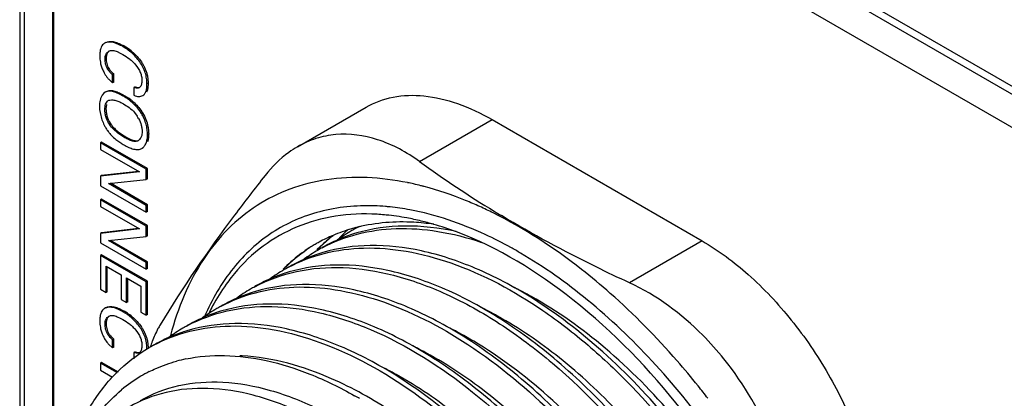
# Model space of a CAD drawing. Header units: inches. Extents: x 0 to 34, y 0 to 22.
# Tile 29 of 119: x 4.041 to 4.65, y 16.891 to 17.125. Entities that reach past the tile are written whole.
import ezdxf

# ---------------------------------------------------------------- set-up
doc = ezdxf.new("R2010")
doc.units = ezdxf.units.IN
doc.header["$LTSCALE"] = 1.87
doc.header["$MEASUREMENT"] = 0
doc.layers.get('0').update_dxf_attribs({"linetype": 'CONTINUOUS'})
doc.layers.add('02___PRT_ALL_AXES', color=7, linetype='CONTINUOUS')

msp = doc.modelspace()

# ---------------------------------------------------------------- linework, layer by layer
at = {"color": 7, "linetype": 'CONTINUOUS'}
for p, q in [((5.90005, 16.35956), (4.13228, 17.38025)), ((4.13227, 17.35983), (5.90005, 16.33914)), ((4.04389, 17.32923), (4.04389, 16.79212)), ((4.06156, 16.82309), (4.06156, 17.31901)), ((4.06227, 16.824), (4.06227, 17.31942)), ((4.0943, 17.11054), (4.09359, 17.11013)), ((4.10144, 17.10499), (4.10329, 17.1041)), ((4.10329, 17.1041), (4.10493, 17.10318)), ((4.10559, 17.10847), (4.10489, 17.10806)), ((4.09452, 17.10075), (4.09382, 17.10035)), ((4.09621, 17.09447), (4.0955, 17.09407)), ((4.09612, 17.0879), (4.09849, 17.08577)), ((4.09919, 17.09117), (4.09849, 17.09076)), ((4.09849, 17.08577), (4.09849, 17.09076)), ((4.09919, 17.08618), (4.09849, 17.08577)), ((4.09919, 17.08618), (4.09919, 17.09117)), ((4.12047, 17.08554), (4.11977, 17.08513)), ((4.09318, 17.0793), (4.0921, 17.07803)), ((4.09402, 17.07991), (4.09318, 17.0793)), ((4.09472, 17.08032), (4.09402, 17.07991)), ((4.11243, 17.0833), (4.11172, 17.08289)), ((4.11172, 17.08289), (4.11172, 17.07804)), ((4.11243, 17.0833), (4.11451, 17.08281)), ((4.11529, 17.08294), (4.11493, 17.08268)), ((4.12, 17.08136), (4.11945, 17.07995)), ((4.0921, 17.07803), (4.09113, 17.07604)), ((4.09586, 17.07472), (4.09629, 17.07492)), ((4.10352, 17.07358), (4.10524, 17.07265)), ((4.10571, 17.07796), (4.105, 17.07755)), ((4.10571, 17.07796), (4.10787, 17.07661)), ((4.11717, 17.07788), (4.11788, 17.07828)), ((4.09036, 17.07123), (4.09048, 17.06913)), ((4.09048, 17.06913), (4.09116, 17.06547)), ((4.0944, 17.06957), (4.0937, 17.06916)), ((4.09474, 17.07233), (4.0944, 17.06957)), ((4.11215, 17.0673), (4.1138, 17.06506)), ((4.11702, 17.06722), (4.11631, 17.06681)), ((4.21282, 17.04617), (4.25526, 17.07068)), ((4.28835, 17.03704), (4.33322, 17.06295)), ((4.33322, 17.06295), (4.46309, 16.98797)), ((4.09699, 17.06082), (4.09629, 17.06041)), ((4.09173, 17.04911), (4.09103, 17.0487)), ((4.12008, 17.03274), (4.09173, 17.04911)), ((4.10058, 17.05068), (4.10357, 17.04853)), ((4.10622, 17.05255), (4.10551, 17.05214)), ((4.10622, 17.05255), (4.10774, 17.0517)), ((4.10774, 17.0517), (4.10989, 17.05067)), ((4.12083, 17.05409), (4.12012, 17.05368)), ((4.09103, 17.0487), (4.09103, 17.04458)), ((4.11937, 17.03233), (4.09103, 17.0487)), ((4.09103, 17.04458), (4.11509, 17.03068)), ((4.11661, 17.04515), (4.11732, 17.04556)), ((4.11509, 17.03068), (4.09103, 17.02794)), ((4.11462, 17.03095), (4.09173, 17.02834)), ((4.12008, 17.03274), (4.11937, 17.03233)), ((4.11937, 17.02603), (4.11937, 17.03233)), ((4.12008, 17.02644), (4.12008, 17.03274)), ((4.09173, 17.02834), (4.09103, 17.02794)), ((4.09103, 17.02794), (4.09103, 17.02213)), ((4.09593, 17.02348), (4.11937, 17.02603)), ((4.12008, 17.02644), (4.11937, 17.02603)), ((4.09103, 17.02213), (4.11937, 17.00577)), ((4.11937, 17.00994), (4.09593, 17.02348)), ((4.12008, 17.01035), (4.09712, 17.0236)), ((4.09173, 17.01382), (4.09103, 17.01341)), ((4.09103, 17.01341), (4.09103, 17.00928)), ((4.11937, 16.99704), (4.09103, 17.01341)), ((4.12008, 16.99745), (4.09173, 17.01382)), ((4.09103, 17.00928), (4.11509, 16.99539)), ((4.12008, 17.01035), (4.11937, 17.00994)), ((4.11937, 17.00577), (4.11937, 17.00994)), ((4.12008, 17.00617), (4.11937, 17.00577)), ((4.12008, 17.00617), (4.12008, 17.01035)), ((4.27011, 17.00898), (4.26979, 17.00902)), ((4.11509, 16.99539), (4.09103, 16.99264)), ((4.11462, 16.99566), (4.09173, 16.99305)), ((4.12008, 16.99745), (4.11937, 16.99704)), ((4.11937, 16.99074), (4.11937, 16.99704)), ((4.12008, 16.99115), (4.12008, 16.99745)), ((4.09173, 16.99305), (4.09103, 16.99264)), ((4.09103, 16.99264), (4.09103, 16.98684)), ((4.09593, 16.98818), (4.11937, 16.99074)), ((4.11937, 16.97465), (4.09593, 16.98818)), ((4.12008, 16.97506), (4.09712, 16.98831)), ((4.12008, 16.99115), (4.11937, 16.99074)), ((4.46309, 16.98797), (4.41821, 16.96206)), ((4.09103, 16.98684), (4.11937, 16.97047)), ((4.2253, 16.9827), (4.22553, 16.98292)), ((4.09173, 16.97939), (4.09103, 16.97898)), ((4.09103, 16.97898), (4.09103, 16.95808)), ((4.11937, 16.96262), (4.09103, 16.97898)), ((4.12008, 16.96302), (4.09173, 16.97939)), ((4.09448, 16.95609), (4.09448, 16.97245)), ((4.09448, 16.97245), (4.10391, 16.96701)), ((4.09519, 16.95649), (4.09519, 16.97205)), ((4.12008, 16.97506), (4.11937, 16.97465)), ((4.11937, 16.97047), (4.11937, 16.97465)), ((4.12008, 16.97088), (4.11937, 16.97047)), ((4.12008, 16.97088), (4.12008, 16.97506)), ((4.20442, 16.97066), (4.20464, 16.97088)), ((4.10391, 16.96701), (4.10391, 16.95178)), ((4.1072, 16.94988), (4.1072, 16.96511)), ((4.1072, 16.96511), (4.11604, 16.96001)), ((4.10791, 16.95028), (4.10791, 16.9647)), ((4.09103, 16.95808), (4.09448, 16.95609)), ((4.11604, 16.96001), (4.11604, 16.94401)), ((4.12008, 16.96302), (4.11937, 16.96262)), ((4.11937, 16.94208), (4.11937, 16.96262)), ((4.12008, 16.94249), (4.12008, 16.96302)), ((4.09519, 16.95649), (4.09448, 16.95609)), ((4.10391, 16.95178), (4.1072, 16.94988)), ((4.0943, 16.94671), (4.09359, 16.9463)), ((4.10791, 16.95028), (4.1072, 16.94988)), ((4.10144, 16.94115), (4.10329, 16.94026)), ((4.10329, 16.94026), (4.10493, 16.93935)), ((4.10559, 16.94463), (4.10489, 16.94422)), ((4.11604, 16.94401), (4.11937, 16.94208)), ((4.12008, 16.94249), (4.11937, 16.94208)), ((4.09452, 16.93692), (4.09382, 16.93651)), ((4.09621, 16.93064), (4.0955, 16.93023)), ((4.09919, 16.92733), (4.09849, 16.92693)), ((4.09919, 16.92234), (4.09919, 16.92733)), ((4.09612, 16.92406), (4.09849, 16.92194)), ((4.09849, 16.92194), (4.09849, 16.92693)), ((4.09919, 16.92234), (4.09849, 16.92194)), ((4.11243, 16.91947), (4.11172, 16.91906)), ((4.11172, 16.91906), (4.11172, 16.91516)), ((4.11243, 16.91947), (4.11451, 16.91898)), ((4.11529, 16.9191), (4.11493, 16.91884)), ((4.09173, 16.91295), (4.09103, 16.91254)), ((4.09103, 16.91254), (4.09103, 16.90805)), ((4.10161, 16.90643), (4.09103, 16.91254)), ((4.10218, 16.90692), (4.09173, 16.91295)), ((4.09103, 16.90805), (4.0985, 16.90373))]:
    msp.add_line(p, q, dxfattribs=at)
for centre, radius, start, end in [((4.09603, 17.1059), 0.00488, 119.9786, 129.38419), ((4.08785, 17.07773), 0.03549, 56.09976, 59.99988), ((4.08849, 17.07868), 0.03434, 49.77643, 56.10559), ((4.11037, 17.10084), 0.01925, 219.46409, 222.25467), ((4.08933, 17.04917), 0.03312, 51.88414, 55.95016), ((4.08894, 17.04866), 0.03376, 51.0262, 51.90182), ((4.09691, 17.05456), 0.01989, 27.27112, 31.87677), ((4.1161, 17.07089), 0.02543, 219.47907, 220.74615), ((4.11246, 17.05312), 0.00367, 300.05768, 307.56384), ((4.1266, 17.08402), 0.04231, 237.01909, 240.05164), ((4.70163, 17.60852), 0.70525, 234.12565, 238.63231), ((4.24529, 16.84889), 0.1787, 77.29352, 78.49494), ((4.24395, 16.84297), 0.18477, 75.84614, 77.29177), ((4.24272, 16.83806), 0.18983, 75.24112, 75.84987), ((4.2558, 16.8717), 0.13803, 85.23148, 88.08652), ((4.25537, 16.86615), 0.14359, 84.23861, 85.24326), ((4.25411, 16.85537), 0.15444, 79.47692, 84.05223), ((4.21901, 16.77398), 0.25826, 63.59738, 65.63357), ((4.70931, 17.62095), 0.71987, 238.62563, 239.0391), ((4.25437, 16.86833), 0.13633, 84.39012, 88.14898), ((4.24938, 16.83557), 0.16951, 76.34828, 77.92058), ((4.24712, 16.82641), 0.17894, 73.77218, 76.33907), ((4.27403, 16.8988), 0.10056, 106.03965, 112.95364), ((4.31066, 16.92219), 0.0986, 132.24865, 137.74645), ((4.29434, 16.91121), 0.09597, 119.94841, 126.17529), ((4.27499, 16.89562), 0.10388, 104.50977, 106.06297), ((4.2943, 16.91126), 0.09591, 118.13633, 119.94317), ((4.27523, 16.8947), 0.10483, 104.10425, 104.51144), ((4.29441, 16.91105), 0.09614, 116.76903, 118.13627), ((4.29691, 16.91284), 0.09585, 119.13665, 119.94359), ((4.27532, 16.89434), 0.10521, 103.76768, 104.10429), ((4.24175, 16.80853), 0.19761, 69.45585, 73.72524), ((4.2727, 16.90204), 0.09705, 112.97637, 118.56722), ((4.29455, 16.91298), 0.0985, 127.5147, 133.14837), ((4.29689, 16.91161), 0.10089, 127.92808, 133.57235), ((4.27631, 16.90027), 0.09643, 113.57314, 119.93347), ((4.27716, 16.89828), 0.0986, 107.8983, 113.56277), ((4.27781, 16.89632), 0.10066, 106.34077, 107.90902), ((4.27522, 16.90025), 0.09984, 123.351, 133.51625), ((4.27346, 16.89916), 0.09597, 119.94841, 126.17528), ((4.27198, 16.90339), 0.09553, 120.67989, 122.62048), ((4.27206, 16.90325), 0.09569, 119.92317, 120.68005), ((4.27211, 16.90316), 0.09579, 119.52614, 119.92322), ((4.29647, 16.91094), 0.10131, 134.77381, 135.04403), ((4.27218, 16.90304), 0.09593, 118.57915, 119.52598), ((4.29592, 16.9115), 0.10052, 133.61735, 134.77489), ((4.29878, 16.90958), 0.10366, 134.01943, 134.96741), ((4.27342, 16.8992), 0.09591, 118.13632, 119.94316), ((4.29546, 16.91198), 0.09985, 133.1393, 133.61628), ((4.29836, 16.91002), 0.10305, 133.55653, 134.01893), ((4.21179, 16.74288), 0.27526, 59.67888, 61.09795), ((4.25543, 16.88821), 0.09643, 113.57313, 119.93346), ((4.25628, 16.88622), 0.0986, 107.89829, 113.56276), ((4.25693, 16.88426), 0.10066, 106.34076, 107.90901), ((4.25258, 16.8871), 0.09597, 119.9484, 126.17528), ((4.27684, 16.8978), 0.10295, 134.83961, 135.10795), ((4.27615, 16.8985), 0.10195, 133.23336, 134.84171), ((4.27724, 16.89806), 0.10283, 133.49393, 134.91572), ((4.25255, 16.88715), 0.09591, 118.13632, 119.94315), ((4.23455, 16.87616), 0.09643, 113.57314, 119.93347), ((4.2354, 16.87417), 0.0986, 107.89831, 113.56277), ((4.23605, 16.87221), 0.10066, 106.34077, 107.90902), ((4.2317, 16.87504), 0.09597, 119.94841, 126.17528), ((4.23167, 16.87509), 0.09591, 118.13632, 119.94316), ((4.24488, 16.75138), 0.23147, 60.89324, 63.82398), ((4.21367, 16.8641), 0.09643, 113.57315, 119.93348), ((4.21452, 16.86211), 0.0986, 107.89832, 113.56278), ((4.21517, 16.86015), 0.10066, 106.34079, 107.90903), ((4.09603, 16.94207), 0.00488, 119.97865, 129.40083), ((4.21082, 16.86299), 0.09597, 119.94842, 126.17529), ((4.28064, 16.88304), 0.1366, 151.69614, 153.59464), ((4.21079, 16.86304), 0.09591, 118.13633, 119.94317), ((4.224, 16.73932), 0.23147, 60.89324, 63.82398), ((4.08785, 16.9139), 0.03549, 56.09976, 59.99988), ((4.08849, 16.91484), 0.03434, 49.77643, 56.10559), ((4.19279, 16.85205), 0.09643, 113.57316, 119.93348), ((4.19364, 16.85006), 0.0986, 107.89833, 113.56279), ((4.1943, 16.8481), 0.10066, 106.3408, 107.90905), ((4.18995, 16.85093), 0.09597, 119.94842, 126.17529), ((4.18991, 16.85098), 0.09591, 118.13634, 119.94317), ((4.20312, 16.72727), 0.23147, 60.89324, 63.82398), ((4.17191, 16.83999), 0.09643, 113.57317, 119.93349), ((4.17276, 16.838), 0.0986, 107.89834, 113.5628), ((4.3228, 16.88024), 0.19479, 165.31584, 165.50214), ((4.17342, 16.83604), 0.10066, 106.34081, 107.90906), ((4.11037, 16.93701), 0.01925, 219.46409, 222.25467), ((4.09833, 16.9213), 0.02143, 0.0031, 1.45407), ((4.16903, 16.83893), 0.09591, 118.13635, 119.94318), ((4.19915, 16.8973), 0.0813, 160.76631, 161.73554), ((4.19572, 16.8985), 0.07767, 159.44401, 160.76893), ((4.18225, 16.71521), 0.23147, 60.89324, 63.82398), ((4.1633, 16.82106), 0.09598, 101.76853, 105.22209), ((4.17177, 16.79391), 0.1232, 86.8395, 87.50798), ((4.16137, 16.70316), 0.23147, 60.89324, 63.82397), ((4.16172, 16.82689), 0.08997, 120.63504, 129.82981), ((4.16107, 16.82788), 0.08879, 116.69814, 120.60187), ((4.06158, 16.57759), 0.51197, 37.70699, 38.79192), ((4.1233, 16.67159), 0.25363, 59.69601, 60.50448)]:
    msp.add_arc(centre, radius, start, end, dxfattribs=at)
for points, knots in [([(4.09293, 17.10968), (4.09253, 17.10935), (4.0918, 17.1085), (4.09137, 17.10749), (4.09119, 17.10695)], [0, 0, 0, 0, 0.476584, 1, 1, 1, 1]), ([(4.10489, 17.10806), (4.1039, 17.10863), (4.10194, 17.10964), (4.0994, 17.11054), (4.09743, 17.11088), (4.09605, 17.1109), (4.09475, 17.11068), (4.09396, 17.11034), (4.09359, 17.11013)], [0, 0, 0, 0, 0.285951, 0.550776, 0.672379, 0.786636, 0.895113, 1, 1, 1, 1]), ([(4.0943, 17.11054), (4.09466, 17.11075), (4.09546, 17.11108), (4.09675, 17.11131), (4.09813, 17.11128), (4.10011, 17.11095), (4.10265, 17.11005), (4.1046, 17.10904), (4.10559, 17.10847)], [0, 0, 0, 0, 0.104887, 0.213364, 0.327621, 0.449224, 0.714049, 1, 1, 1, 1]), ([(4.09119, 17.10695), (4.09097, 17.10627), (4.09067, 17.10482), (4.0906, 17.10334), (4.0906, 17.10257)], [0, 0, 0, 0, 0.479968, 1, 1, 1, 1]), ([(4.09382, 17.10035), (4.09382, 17.10089), (4.09392, 17.10193), (4.09441, 17.10335), (4.09517, 17.10451), (4.09587, 17.10508), (4.09623, 17.1053)], [0, 0, 0, 0, 0.282822, 0.540567, 0.777544, 1, 1, 1, 1]), ([(4.09645, 17.10537), (4.0963, 17.10525), (4.09571, 17.1047), (4.09527, 17.104), (4.09503, 17.10344)], [0, 0, 0, 0, 0.239508, 1, 1, 1, 1]), ([(4.09623, 17.1053), (4.09656, 17.10549), (4.09728, 17.10577), (4.09806, 17.10581), (4.09845, 17.10579)], [0, 0, 0, 0, 0.490594, 1, 1, 1, 1]), ([(4.09845, 17.10579), (4.09894, 17.10576), (4.09997, 17.10556), (4.10094, 17.1052), (4.10144, 17.10499)], [0, 0, 0, 0, 0.475888, 1, 1, 1, 1]), ([(4.11977, 17.08513), (4.11977, 17.08623), (4.11959, 17.08853), (4.11851, 17.09325), (4.11614, 17.09775), (4.11301, 17.10166), (4.10964, 17.10494), (4.10682, 17.10694), (4.10489, 17.10806)], [0, 0, 0, 0, 0.115403, 0.240532, 0.507127, 0.639316, 0.766023, 1, 1, 1, 1]), ([(4.11067, 17.1049), (4.11172, 17.10401), (4.11377, 17.10204), (4.11598, 17.09922), (4.11752, 17.09673), (4.11852, 17.09477), (4.11931, 17.09276), (4.11971, 17.09139), (4.11987, 17.09071)], [0, 0, 0, 0, 0.241193, 0.494301, 0.62362, 0.75211, 0.877935, 1, 1, 1, 1]), ([(4.0906, 17.10257), (4.0906, 17.10217), (4.09064, 17.10048), (4.09085, 17.09879), (4.09113, 17.09753)], [0, 0, 0, 0, 0.237232, 1, 1, 1, 1]), ([(4.09113, 17.09753), (4.09132, 17.09666), (4.09183, 17.0949), (4.09256, 17.09323), (4.093, 17.0924)], [0, 0, 0, 0, 0.487386, 1, 1, 1, 1]), ([(4.0955, 17.09407), (4.09492, 17.09505), (4.0943, 17.09665), (4.09389, 17.0988), (4.09382, 17.09985), (4.09382, 17.10035)], [0, 0, 0, 0, 0.522482, 0.771421, 1, 1, 1, 1]), ([(4.09503, 17.10344), (4.09495, 17.10324), (4.09464, 17.10238), (4.09452, 17.10145), (4.09452, 17.10075)], [0, 0, 0, 0, 0.235645, 1, 1, 1, 1]), ([(4.09452, 17.10075), (4.09452, 17.10025), (4.0946, 17.09921), (4.09501, 17.09706), (4.09563, 17.09546), (4.09621, 17.09447)], [0, 0, 0, 0, 0.228579, 0.477518, 1, 1, 1, 1]), ([(4.10493, 17.10318), (4.10631, 17.10238), (4.10837, 17.10105), (4.11092, 17.09887), (4.1134, 17.09624), (4.11546, 17.09312), (4.11645, 17.08966), (4.11663, 17.08795), (4.11663, 17.08713)], [0, 0, 0, 0, 0.230671, 0.353902, 0.483376, 0.752543, 0.881908, 1, 1, 1, 1]), ([(4.093, 17.0924), (4.09317, 17.09206), (4.09391, 17.09074), (4.09478, 17.08948), (4.09551, 17.08861)], [0, 0, 0, 0, 0.251137, 1, 1, 1, 1]), ([(4.09849, 17.09076), (4.09792, 17.0912), (4.0968, 17.0922), (4.0959, 17.09341), (4.0955, 17.09407)], [0, 0, 0, 0, 0.484037, 1, 1, 1, 1]), ([(4.09621, 17.09447), (4.09661, 17.09382), (4.09751, 17.09261), (4.09862, 17.09161), (4.09919, 17.09117)], [0, 0, 0, 0, 0.515963, 1, 1, 1, 1]), ([(4.11663, 17.08713), (4.11663, 17.08671), (4.11658, 17.08589), (4.11629, 17.08443), (4.1158, 17.08339), (4.11529, 17.08294)], [0, 0, 0, 0, 0.279967, 0.54602, 1, 1, 1, 1]), ([(4.11987, 17.09071), (4.11997, 17.09027), (4.12032, 17.08857), (4.12047, 17.08682), (4.12047, 17.08554)], [0, 0, 0, 0, 0.2625, 1, 1, 1, 1]), ([(4.12047, 17.08554), (4.12047, 17.08482), (4.12042, 17.08341), (4.12019, 17.08202), (4.12, 17.08136)], [0, 0, 0, 0, 0.516992, 1, 1, 1, 1]), ([(4.105, 17.07755), (4.10404, 17.07811), (4.10213, 17.07912), (4.09965, 17.08008), (4.09772, 17.0805), (4.09638, 17.08058), (4.09512, 17.08042), (4.09436, 17.08011), (4.09402, 17.07991)], [0, 0, 0, 0, 0.285617, 0.554568, 0.677559, 0.791603, 0.89783, 1, 1, 1, 1]), ([(4.09472, 17.08032), (4.09507, 17.08051), (4.09583, 17.08083), (4.09709, 17.08099), (4.09843, 17.08091), (4.10036, 17.08049), (4.10283, 17.07953), (4.10475, 17.07852), (4.10571, 17.07796)], [0, 0, 0, 0, 0.10217, 0.208396, 0.322441, 0.445431, 0.714382, 1, 1, 1, 1]), ([(4.11493, 17.08268), (4.11483, 17.08262), (4.1146, 17.08251), (4.11397, 17.08236), (4.11296, 17.08246), (4.11214, 17.08273), (4.11172, 17.08289)], [0, 0, 0, 0, 0.108943, 0.220356, 0.586847, 1, 1, 1, 1]), ([(4.11717, 17.07788), (4.11742, 17.07802), (4.11789, 17.07836), (4.11847, 17.07903), (4.11892, 17.07984), (4.11939, 17.0811), (4.11971, 17.08289), (4.11977, 17.08437), (4.11977, 17.08513)], [0, 0, 0, 0, 0.106071, 0.214293, 0.328139, 0.449534, 0.714451, 1, 1, 1, 1]), ([(4.09113, 17.07604), (4.091, 17.07567), (4.09054, 17.07411), (4.09036, 17.07247), (4.09036, 17.07123)], [0, 0, 0, 0, 0.237265, 1, 1, 1, 1]), ([(4.0937, 17.06916), (4.0937, 17.06975), (4.09377, 17.07089), (4.09415, 17.07248), (4.0948, 17.07383), (4.09548, 17.0745), (4.09586, 17.07472)], [0, 0, 0, 0, 0.284745, 0.550922, 0.788826, 1, 1, 1, 1]), ([(4.09629, 17.07492), (4.09647, 17.07499), (4.09726, 17.0752), (4.0981, 17.07521), (4.09872, 17.07515)], [0, 0, 0, 0, 0.238515, 1, 1, 1, 1]), ([(4.09872, 17.07515), (4.09952, 17.07506), (4.10117, 17.07464), (4.10272, 17.07397), (4.10352, 17.07358)], [0, 0, 0, 0, 0.475401, 1, 1, 1, 1]), ([(4.11631, 17.06681), (4.11558, 17.06801), (4.11414, 17.06998), (4.1118, 17.07249), (4.10958, 17.07446), (4.10732, 17.07615), (4.10577, 17.07711), (4.105, 17.07755)], [0, 0, 0, 0, 0.267069, 0.463265, 0.652726, 0.831837, 1, 1, 1, 1]), ([(4.11018, 17.07491), (4.11082, 17.07438), (4.11341, 17.07212), (4.11567, 17.06945), (4.11702, 17.06722)], [0, 0, 0, 0, 0.24136, 1, 1, 1, 1]), ([(4.11172, 17.07804), (4.11219, 17.07781), (4.11315, 17.07745), (4.11461, 17.07723), (4.11597, 17.07735), (4.11681, 17.07766), (4.11717, 17.07788)], [0, 0, 0, 0, 0.279349, 0.536626, 0.774917, 1, 1, 1, 1]), ([(4.25526, 17.07068), (4.2604, 17.07365), (4.27222, 17.07794), (4.29185, 17.07843), (4.31277, 17.07338), (4.32637, 17.0669), (4.33322, 17.06295)], [0, 0, 0, 0, 0.217765, 0.450945, 0.710185, 1, 1, 1, 1]), ([(4.09629, 17.06041), (4.09542, 17.06176), (4.09447, 17.06399), (4.09382, 17.06699), (4.0937, 17.06846), (4.0937, 17.06916)], [0, 0, 0, 0, 0.521957, 0.772271, 1, 1, 1, 1]), ([(4.0944, 17.06957), (4.0944, 17.06887), (4.09453, 17.0674), (4.09518, 17.0644), (4.09612, 17.06217), (4.09699, 17.06082)], [0, 0, 0, 0, 0.227729, 0.478043, 1, 1, 1, 1]), ([(4.10524, 17.07265), (4.10646, 17.07195), (4.10895, 17.0704), (4.11115, 17.06844), (4.11215, 17.0673)], [0, 0, 0, 0, 0.480786, 1, 1, 1, 1]), ([(4.11702, 17.06722), (4.11783, 17.06588), (4.11921, 17.06313), (4.12006, 17.06017), (4.12036, 17.0587)], [0, 0, 0, 0, 0.509993, 1, 1, 1, 1]), ([(4.09116, 17.06547), (4.09145, 17.06432), (4.09219, 17.06203), (4.09319, 17.05983), (4.09376, 17.05876)], [0, 0, 0, 0, 0.495343, 1, 1, 1, 1]), ([(4.11459, 17.06367), (4.11528, 17.06234), (4.11609, 17.06028), (4.1167, 17.05751), (4.11682, 17.05618), (4.11682, 17.05554)], [0, 0, 0, 0, 0.528255, 0.775431, 1, 1, 1, 1]), ([(4.12012, 17.05368), (4.12012, 17.05473), (4.11996, 17.05692), (4.11926, 17.06025), (4.11807, 17.06361), (4.11695, 17.06576), (4.11631, 17.06681)], [0, 0, 0, 0, 0.228368, 0.475167, 0.734425, 1, 1, 1, 1]), ([(4.09376, 17.05876), (4.09415, 17.05804), (4.09498, 17.05664), (4.09596, 17.05534), (4.09647, 17.05472)], [0, 0, 0, 0, 0.505766, 1, 1, 1, 1]), ([(4.10551, 17.05214), (4.10468, 17.05262), (4.10301, 17.05367), (4.10059, 17.05553), (4.09828, 17.05776), (4.0969, 17.05948), (4.09629, 17.06041)], [0, 0, 0, 0, 0.230651, 0.474085, 0.730844, 1, 1, 1, 1]), ([(4.09699, 17.06082), (4.09761, 17.05988), (4.09899, 17.05817), (4.1013, 17.05594), (4.10372, 17.05408), (4.10539, 17.05303), (4.10622, 17.05255)], [0, 0, 0, 0, 0.269156, 0.525915, 0.769349, 1, 1, 1, 1]), ([(4.11682, 17.05554), (4.11682, 17.05499), (4.11673, 17.05391), (4.11621, 17.05202), (4.1154, 17.05076), (4.11469, 17.05022)], [0, 0, 0, 0, 0.282171, 0.543787, 1, 1, 1, 1]), ([(4.12036, 17.0587), (4.12044, 17.05831), (4.1207, 17.05678), (4.12083, 17.05523), (4.12083, 17.05409)], [0, 0, 0, 0, 0.261447, 1, 1, 1, 1]), ([(4.09683, 17.05429), (4.09712, 17.05395), (4.09829, 17.05266), (4.09958, 17.05149), (4.10058, 17.05068)], [0, 0, 0, 0, 0.255205, 1, 1, 1, 1]), ([(4.11429, 17.04995), (4.11402, 17.04979), (4.11341, 17.04954), (4.11239, 17.04945), (4.11132, 17.04957), (4.10977, 17.04998), (4.10781, 17.05085), (4.10629, 17.05169), (4.10551, 17.05214)], [0, 0, 0, 0, 0.101398, 0.206729, 0.320583, 0.444195, 0.715247, 1, 1, 1, 1]), ([(4.10989, 17.05067), (4.11028, 17.05051), (4.11105, 17.05023), (4.1125, 17.04987), (4.11364, 17.04985), (4.1143, 17.05005)], [0, 0, 0, 0, 0.280404, 0.541234, 1, 1, 1, 1]), ([(4.11661, 17.04515), (4.1172, 17.04549), (4.11828, 17.04651), (4.11935, 17.04855), (4.11999, 17.051), (4.12012, 17.05277), (4.12012, 17.05368)], [0, 0, 0, 0, 0.213488, 0.450319, 0.714283, 1, 1, 1, 1]), ([(4.12083, 17.05409), (4.12083, 17.05326), (4.12072, 17.05165), (4.12035, 17.05007), (4.1201, 17.04934)], [0, 0, 0, 0, 0.517196, 1, 1, 1, 1]), ([(4.23648, 17.05369), (4.23234, 17.05332), (4.22411, 17.05168), (4.21644, 17.04826), (4.21282, 17.04617)], [0, 0, 0, 0, 0.498397, 1, 1, 1, 1]), ([(4.28835, 17.03704), (4.28042, 17.04278), (4.26396, 17.05183), (4.24511, 17.05446), (4.23648, 17.05369)], [0, 0, 0, 0, 0.530337, 1, 1, 1, 1]), ([(4.10548, 17.04736), (4.10645, 17.0468), (4.10838, 17.0458), (4.1109, 17.04488), (4.11286, 17.04451), (4.11422, 17.04445), (4.11549, 17.04463), (4.11626, 17.04495), (4.11661, 17.04515)], [0, 0, 0, 0, 0.285225, 0.553404, 0.676452, 0.790936, 0.897743, 1, 1, 1, 1]), ([(4.21282, 17.04617), (4.21097, 17.0451), (4.20349, 17.04024), (4.19706, 17.03383), (4.19287, 17.02852)], [0, 0, 0, 0, 0.240688, 1, 1, 1, 1]), ([(4.19287, 17.02852), (4.18645, 17.02038), (4.16346, 16.99057), (4.14198, 16.95954), (4.12794, 16.93615)], [0, 0, 0, 0, 0.275407, 1, 1, 1, 1]), ([(4.28093, 17.024), (4.26451, 17.02734), (4.23935, 17.0288), (4.20805, 17.02087), (4.18735, 17.01054), (4.16927, 16.99585), (4.14853, 16.9702), (4.13875, 16.94632), (4.13437, 16.92961)], [0, 0, 0, 0, 0.258269, 0.377766, 0.494493, 0.612031, 0.733841, 1, 1, 1, 1]), ([(4.32556, 17.00923), (4.32268, 17.01054), (4.31145, 17.01536), (4.29985, 17.01932), (4.29109, 17.02162)], [0, 0, 0, 0, 0.258551, 1, 1, 1, 1]), ([(4.26041, 17.00965), (4.24911, 17.01002), (4.22681, 17.00793), (4.19614, 16.99456), (4.17134, 16.97164), (4.15996, 16.95187), (4.15537, 16.94116)], [0, 0, 0, 0, 0.254149, 0.494886, 0.738398, 1, 1, 1, 1]), ([(4.34483, 16.98386), (4.33963, 16.98673), (4.31977, 16.99685), (4.29839, 17.00423), (4.28231, 17.00722)], [0, 0, 0, 0, 0.266585, 1, 1, 1, 1]), ([(4.25878, 17.00459), (4.25021, 17.00487), (4.23336, 17.00374), (4.20951, 16.99635), (4.18846, 16.98357), (4.17694, 16.97188), (4.17187, 16.96543)], [0, 0, 0, 0, 0.260239, 0.507509, 0.750914, 1, 1, 1, 1]), ([(4.29709, 16.99826), (4.29302, 16.99886), (4.27744, 17.00047), (4.26151, 16.99927), (4.25028, 16.99652)], [0, 0, 0, 0, 0.262564, 1, 1, 1, 1]), ([(4.28485, 17.00132), (4.28341, 17.00163), (4.27773, 17.00277), (4.27199, 17.00359), (4.2677, 17.00401)], [0, 0, 0, 0, 0.254759, 1, 1, 1, 1]), ([(4.40626, 16.95559), (4.40047, 16.96071), (4.37795, 16.97948), (4.35319, 16.9957), (4.33385, 17.0053)], [0, 0, 0, 0, 0.263735, 1, 1, 1, 1]), ([(4.41821, 16.96206), (4.41128, 16.96526), (4.38433, 16.97806), (4.35801, 16.99222), (4.33897, 17.00365)], [0, 0, 0, 0, 0.255792, 1, 1, 1, 1]), ([(4.2282, 16.98378), (4.23502, 16.98743), (4.24993, 16.9932), (4.27432, 16.99653), (4.30039, 16.99455), (4.31783, 16.99006), (4.32666, 16.98709)], [0, 0, 0, 0, 0.229606, 0.468609, 0.72401, 1, 1, 1, 1]), ([(4.31102, 16.99372), (4.30051, 16.99604), (4.27978, 16.99856), (4.259, 16.9957), (4.24949, 16.99291)], [0, 0, 0, 0, 0.520832, 1, 1, 1, 1]), ([(4.45053, 16.88329), (4.43078, 16.90844), (4.38895, 16.95182), (4.33714, 16.98382), (4.3111, 16.99357)], [0, 0, 0, 0, 0.5349, 1, 1, 1, 1]), ([(4.46309, 16.98797), (4.47328, 16.98208), (4.4932, 16.96721), (4.51938, 16.93926), (4.5419, 16.90618), (4.55368, 16.88177), (4.55856, 16.8692)], [0, 0, 0, 0, 0.227977, 0.477546, 0.738771, 1, 1, 1, 1]), ([(4.22048, 16.98385), (4.21923, 16.98304), (4.21425, 16.97969), (4.20959, 16.97587), (4.20631, 16.97278)], [0, 0, 0, 0, 0.248711, 1, 1, 1, 1]), ([(4.20732, 16.97173), (4.21426, 16.97544), (4.22946, 16.98128), (4.25434, 16.98453), (4.28094, 16.98228), (4.31937, 16.97196), (4.35741, 16.95141), (4.39343, 16.92356), (4.42988, 16.88907), (4.47032, 16.83819), (4.50818, 16.77016), (4.53295, 16.69958), (4.54009, 16.65151), (4.54041, 16.62863)], [0, 0, 0, 0, 0.043709, 0.089264, 0.138032, 0.190812, 0.309111, 0.374517, 0.443201, 0.58701, 0.733048, 0.873114, 1, 1, 1, 1]), ([(4.3571, 16.95315), (4.3462, 16.95996), (4.32442, 16.97155), (4.29081, 16.98268), (4.25859, 16.98648), (4.23802, 16.98362), (4.22861, 16.98086)], [0, 0, 0, 0, 0.285323, 0.545564, 0.782132, 1, 1, 1, 1]), ([(4.50023, 16.81986), (4.48128, 16.85363), (4.4477, 16.90052), (4.3941, 16.95152), (4.36534, 16.97196), (4.35076, 16.98049)], [0, 0, 0, 0, 0.524488, 0.771302, 1, 1, 1, 1]), ([(4.18644, 16.95967), (4.19451, 16.96399), (4.21247, 16.97048), (4.24201, 16.97264), (4.27352, 16.96749), (4.30619, 16.95553), (4.33919, 16.93704), (4.38353, 16.90359), (4.41299, 16.87186), (4.43076, 16.84859)], [0, 0, 0, 0, 0.095046, 0.195335, 0.304491, 0.424226, 0.554944, 0.695881, 1, 1, 1, 1]), ([(4.33622, 16.94109), (4.32532, 16.9479), (4.30354, 16.9595), (4.26993, 16.97063), (4.23771, 16.97442), (4.21715, 16.97156), (4.20773, 16.9688)], [0, 0, 0, 0, 0.285323, 0.545564, 0.782132, 1, 1, 1, 1]), ([(4.17187, 16.96543), (4.1708, 16.96408), (4.16659, 16.95846), (4.16288, 16.95247), (4.16037, 16.94781)], [0, 0, 0, 0, 0.245221, 1, 1, 1, 1]), ([(4.16556, 16.94762), (4.17232, 16.95123), (4.18706, 16.95695), (4.21116, 16.96033), (4.23694, 16.95851), (4.27419, 16.94913), (4.3219, 16.92448), (4.35568, 16.8961), (4.37217, 16.87967)], [0, 0, 0, 0, 0.099336, 0.202663, 0.312967, 0.432056, 0.698377, 1, 1, 1, 1]), ([(4.31534, 16.92904), (4.30445, 16.93585), (4.28266, 16.94744), (4.24905, 16.95857), (4.21683, 16.96237), (4.19627, 16.95951), (4.18685, 16.95675)], [0, 0, 0, 0, 0.285323, 0.545564, 0.782132, 1, 1, 1, 1]), ([(4.47659, 16.91506), (4.47246, 16.92019), (4.45576, 16.93892), (4.43503, 16.95431), (4.41821, 16.96206)], [0, 0, 0, 0, 0.262486, 1, 1, 1, 1]), ([(4.50908, 16.77017), (4.50054, 16.78922), (4.48081, 16.8261), (4.44479, 16.87642), (4.40367, 16.91959), (4.37288, 16.94329), (4.3571, 16.95315)], [0, 0, 0, 0, 0.259893, 0.51903, 0.768263, 1, 1, 1, 1]), ([(4.51297, 16.77168), (4.50446, 16.79108), (4.48451, 16.82857), (4.44764, 16.87925), (4.40538, 16.92191), (4.37367, 16.9446), (4.35748, 16.95361)], [0, 0, 0, 0, 0.261524, 0.522122, 0.771169, 1, 1, 1, 1]), ([(4.46062, 16.89834), (4.45639, 16.9036), (4.43948, 16.92379), (4.42095, 16.94263), (4.40626, 16.95559)], [0, 0, 0, 0, 0.256234, 1, 1, 1, 1]), ([(4.09293, 16.94584), (4.09253, 16.94551), (4.0918, 16.94467), (4.09137, 16.94366), (4.09119, 16.94311)], [0, 0, 0, 0, 0.476573, 1, 1, 1, 1]), ([(4.10489, 16.94422), (4.1039, 16.94479), (4.10194, 16.94581), (4.0994, 16.94671), (4.09743, 16.94704), (4.09605, 16.94707), (4.09475, 16.94684), (4.09396, 16.94651), (4.09359, 16.9463)], [0, 0, 0, 0, 0.285949, 0.550789, 0.672395, 0.78665, 0.895121, 1, 1, 1, 1]), ([(4.0943, 16.94671), (4.09466, 16.94692), (4.09546, 16.94725), (4.09675, 16.94748), (4.09813, 16.94745), (4.10011, 16.94712), (4.10265, 16.94621), (4.1046, 16.9452), (4.10559, 16.94463)], [0, 0, 0, 0, 0.104879, 0.21335, 0.327605, 0.449211, 0.714051, 1, 1, 1, 1]), ([(4.14468, 16.93556), (4.15243, 16.9397), (4.16959, 16.94602), (4.1978, 16.94854), (4.22791, 16.94428), (4.27136, 16.92956), (4.32555, 16.89486), (4.36266, 16.85715), (4.38024, 16.83558)], [0, 0, 0, 0, 0.096037, 0.197004, 0.306386, 0.425936, 0.695952, 1, 1, 1, 1]), ([(4.29446, 16.91698), (4.28357, 16.92379), (4.26178, 16.93539), (4.22817, 16.94652), (4.19595, 16.95031), (4.17539, 16.94745), (4.16597, 16.94469)], [0, 0, 0, 0, 0.285323, 0.545564, 0.782132, 1, 1, 1, 1]), ([(4.09119, 16.94311), (4.09097, 16.94244), (4.09067, 16.94098), (4.0906, 16.9395), (4.0906, 16.93873)], [0, 0, 0, 0, 0.479983, 1, 1, 1, 1]), ([(4.09382, 16.93651), (4.09382, 16.93705), (4.09392, 16.93809), (4.09441, 16.93952), (4.09517, 16.94068), (4.09587, 16.94125), (4.09623, 16.94146)], [0, 0, 0, 0, 0.282823, 0.54057, 0.777547, 1, 1, 1, 1]), ([(4.09503, 16.9396), (4.09495, 16.9394), (4.09464, 16.93854), (4.09452, 16.93762), (4.09452, 16.93692)], [0, 0, 0, 0, 0.235646, 1, 1, 1, 1]), ([(4.09645, 16.94153), (4.0963, 16.94141), (4.09571, 16.94087), (4.09527, 16.94016), (4.09503, 16.9396)], [0, 0, 0, 0, 0.239506, 1, 1, 1, 1]), ([(4.09623, 16.94146), (4.09656, 16.94165), (4.09728, 16.94194), (4.09806, 16.94198), (4.09845, 16.94196)], [0, 0, 0, 0, 0.490593, 1, 1, 1, 1]), ([(4.09845, 16.94196), (4.09894, 16.94193), (4.09997, 16.94173), (4.10094, 16.94137), (4.10144, 16.94115)], [0, 0, 0, 0, 0.475887, 1, 1, 1, 1]), ([(4.11976, 16.92184), (4.11973, 16.92293), (4.11951, 16.9252), (4.11865, 16.92861), (4.11715, 16.93199), (4.11517, 16.93515), (4.11284, 16.938), (4.10953, 16.94118), (4.10677, 16.94313), (4.10489, 16.94422)], [0, 0, 0, 0, 0.116818, 0.24265, 0.375008, 0.509748, 0.641102, 0.767084, 1, 1, 1, 1]), ([(4.10493, 16.93935), (4.10631, 16.93855), (4.10837, 16.93721), (4.11092, 16.93503), (4.1134, 16.93241), (4.11546, 16.92928), (4.11645, 16.92583), (4.11663, 16.92411), (4.11663, 16.92329)], [0, 0, 0, 0, 0.230671, 0.353902, 0.483376, 0.752543, 0.881908, 1, 1, 1, 1]), ([(4.11067, 16.94107), (4.11172, 16.94017), (4.11377, 16.93821), (4.11598, 16.93539), (4.11752, 16.93289), (4.11852, 16.93093), (4.11931, 16.92892), (4.11971, 16.92756), (4.11987, 16.92688)], [0, 0, 0, 0, 0.241193, 0.494301, 0.62362, 0.75211, 0.877935, 1, 1, 1, 1]), ([(4.46965, 16.79494), (4.45271, 16.82513), (4.42278, 16.86729), (4.37502, 16.91377), (4.34931, 16.93292), (4.33622, 16.94109)], [0, 0, 0, 0, 0.520337, 0.768006, 1, 1, 1, 1]), ([(4.47347, 16.79699), (4.46479, 16.81249), (4.44578, 16.8422), (4.41274, 16.88221), (4.37648, 16.91589), (4.35002, 16.93409), (4.3366, 16.94156)], [0, 0, 0, 0, 0.26473, 0.524088, 0.771093, 1, 1, 1, 1]), ([(4.0906, 16.93873), (4.0906, 16.93833), (4.09064, 16.93664), (4.09085, 16.93495), (4.09113, 16.93369)], [0, 0, 0, 0, 0.237232, 1, 1, 1, 1]), ([(4.09113, 16.93369), (4.09132, 16.93283), (4.09183, 16.93107), (4.09256, 16.92939), (4.093, 16.92856)], [0, 0, 0, 0, 0.487386, 1, 1, 1, 1]), ([(4.0955, 16.93023), (4.09492, 16.93122), (4.0943, 16.93282), (4.09389, 16.93496), (4.09382, 16.93601), (4.09382, 16.93651)], [0, 0, 0, 0, 0.522479, 0.77142, 1, 1, 1, 1]), ([(4.09452, 16.93692), (4.09452, 16.93642), (4.0946, 16.93537), (4.09501, 16.93322), (4.09563, 16.93162), (4.09621, 16.93064)], [0, 0, 0, 0, 0.22858, 0.477521, 1, 1, 1, 1]), ([(4.12794, 16.93615), (4.12747, 16.93537), (4.12558, 16.93203), (4.12403, 16.92851), (4.123, 16.92577)], [0, 0, 0, 0, 0.238572, 1, 1, 1, 1]), ([(4.1238, 16.9235), (4.1309, 16.9273), (4.14647, 16.93324), (4.17199, 16.93636), (4.19926, 16.93375), (4.23867, 16.92263), (4.28871, 16.89462), (4.32375, 16.8631), (4.34071, 16.84493)], [0, 0, 0, 0, 0.098124, 0.200557, 0.310467, 0.429655, 0.697254, 1, 1, 1, 1]), ([(4.27358, 16.90493), (4.26269, 16.91173), (4.2409, 16.92333), (4.20729, 16.93446), (4.17507, 16.93826), (4.15451, 16.9354), (4.1451, 16.93264)], [0, 0, 0, 0, 0.285323, 0.545564, 0.782132, 1, 1, 1, 1]), ([(4.093, 16.92856), (4.09317, 16.92823), (4.09391, 16.9269), (4.09478, 16.92565), (4.09551, 16.92477)], [0, 0, 0, 0, 0.251137, 1, 1, 1, 1]), ([(4.09849, 16.92693), (4.09792, 16.92737), (4.0968, 16.92837), (4.0959, 16.92957), (4.0955, 16.93023)], [0, 0, 0, 0, 0.484037, 1, 1, 1, 1]), ([(4.09621, 16.93064), (4.09661, 16.92998), (4.09751, 16.92878), (4.09862, 16.92778), (4.09919, 16.92733)], [0, 0, 0, 0, 0.515963, 1, 1, 1, 1]), ([(4.39015, 16.86506), (4.37878, 16.87769), (4.35527, 16.90083), (4.32882, 16.92062), (4.31534, 16.92904)], [0, 0, 0, 0, 0.516638, 1, 1, 1, 1]), ([(4.40553, 16.85313), (4.39226, 16.86886), (4.36449, 16.89713), (4.33222, 16.92032), (4.31572, 16.9295)], [0, 0, 0, 0, 0.521354, 1, 1, 1, 1]), ([(4.06477, 16.82737), (4.06636, 16.83784), (4.07098, 16.85774), (4.08296, 16.88472), (4.09955, 16.90679), (4.11369, 16.91774), (4.12116, 16.92204)], [0, 0, 0, 0, 0.279262, 0.535352, 0.772887, 1, 1, 1, 1]), ([(4.11663, 16.92329), (4.11663, 16.92288), (4.11658, 16.92206), (4.11629, 16.9206), (4.1158, 16.91956), (4.11529, 16.9191)], [0, 0, 0, 0, 0.279967, 0.54602, 1, 1, 1, 1]), ([(4.11987, 16.92688), (4.11997, 16.92643), (4.12032, 16.92473), (4.12047, 16.92299), (4.12047, 16.92171)], [0, 0, 0, 0, 0.2625, 1, 1, 1, 1]), ([(4.11493, 16.91884), (4.11483, 16.91878), (4.1146, 16.91868), (4.11397, 16.91852), (4.11296, 16.91862), (4.11214, 16.91889), (4.11172, 16.91906)], [0, 0, 0, 0, 0.108943, 0.220356, 0.586847, 1, 1, 1, 1]), ([(4.14372, 16.91502), (4.1516, 16.91666), (4.16843, 16.91805), (4.19449, 16.91462), (4.22158, 16.90602), (4.23928, 16.89737), (4.24817, 16.89234)], [0, 0, 0, 0, 0.221408, 0.459823, 0.718972, 1, 1, 1, 1]), ([(4.25308, 16.89334), (4.24686, 16.8968), (4.22348, 16.90848), (4.19758, 16.91587), (4.17856, 16.91692)], [0, 0, 0, 0, 0.27206, 1, 1, 1, 1]), ([(4.36834, 16.85404), (4.35709, 16.86645), (4.33385, 16.8892), (4.30776, 16.90868), (4.29446, 16.91698)], [0, 0, 0, 0, 0.516498, 1, 1, 1, 1]), ([(4.37189, 16.85548), (4.36019, 16.86805), (4.33605, 16.8908), (4.30872, 16.90972), (4.29484, 16.91745)], [0, 0, 0, 0, 0.519406, 1, 1, 1, 1]), ([(4.51369, 16.84329), (4.51182, 16.8498), (4.50307, 16.87539), (4.48927, 16.89927), (4.47659, 16.91506)], [0, 0, 0, 0, 0.250705, 1, 1, 1, 1]), ([(4.12118, 16.90721), (4.12252, 16.90788), (4.12799, 16.91046), (4.13371, 16.91248), (4.13809, 16.91367)], [0, 0, 0, 0, 0.248457, 1, 1, 1, 1]), ([(4.33884, 16.85121), (4.33373, 16.85651), (4.3136, 16.87628), (4.29126, 16.89388), (4.27358, 16.90493)], [0, 0, 0, 0, 0.261087, 1, 1, 1, 1]), ([(4.32421, 16.86949), (4.32017, 16.87303), (4.30437, 16.88625), (4.28728, 16.89798), (4.27396, 16.90539)], [0, 0, 0, 0, 0.260473, 1, 1, 1, 1]), ([(4.32879, 16.78294), (4.31282, 16.80455), (4.28629, 16.83408), (4.24607, 16.86516), (4.21622, 16.88228), (4.18672, 16.89331), (4.1583, 16.89786), (4.13179, 16.89564), (4.11581, 16.88942), (4.10871, 16.88532)], [0, 0, 0, 0, 0.307263, 0.448961, 0.579894, 0.699185, 0.807263, 0.906231, 1, 1, 1, 1]), ([(4.11567, 16.88933), (4.12307, 16.89361), (4.13982, 16.9), (4.16763, 16.90185), (4.1974, 16.89636), (4.22824, 16.88389), (4.25928, 16.86492), (4.30076, 16.83092), (4.32778, 16.79895), (4.34382, 16.77564)], [0, 0, 0, 0, 0.092802, 0.191153, 0.299133, 0.418798, 0.550383, 0.692733, 1, 1, 1, 1]), ([(4.06764, 16.83412), (4.0708, 16.84647), (4.07957, 16.86944), (4.09527, 16.88863), (4.10409, 16.89599)], [0, 0, 0, 0, 0.52598, 1, 1, 1, 1]), ([(4.439, 16.57163), (4.4395, 16.58594), (4.43765, 16.61603), (4.42404, 16.67845), (4.3971, 16.74035), (4.35978, 16.79727), (4.32732, 16.8359), (4.2919, 16.86844), (4.26614, 16.88607), (4.25308, 16.89334)], [0, 0, 0, 0, 0.111028, 0.232346, 0.494057, 0.628131, 0.75926, 0.88413, 1, 1, 1, 1])]:
    msp.add_open_spline(points, degree=3, knots=knots, dxfattribs=at)
at = {"layer": '02___PRT_ALL_AXES', "color": 7, "linetype": 'CONTINUOUS'}
for p, q in [((5.90429, 16.36203), (4.12945, 17.3868)), ((4.04106, 17.33577), (4.04106, 16.78132))]:
    msp.add_line(p, q, dxfattribs=at)

doc.saveas('drawing.dxf')
